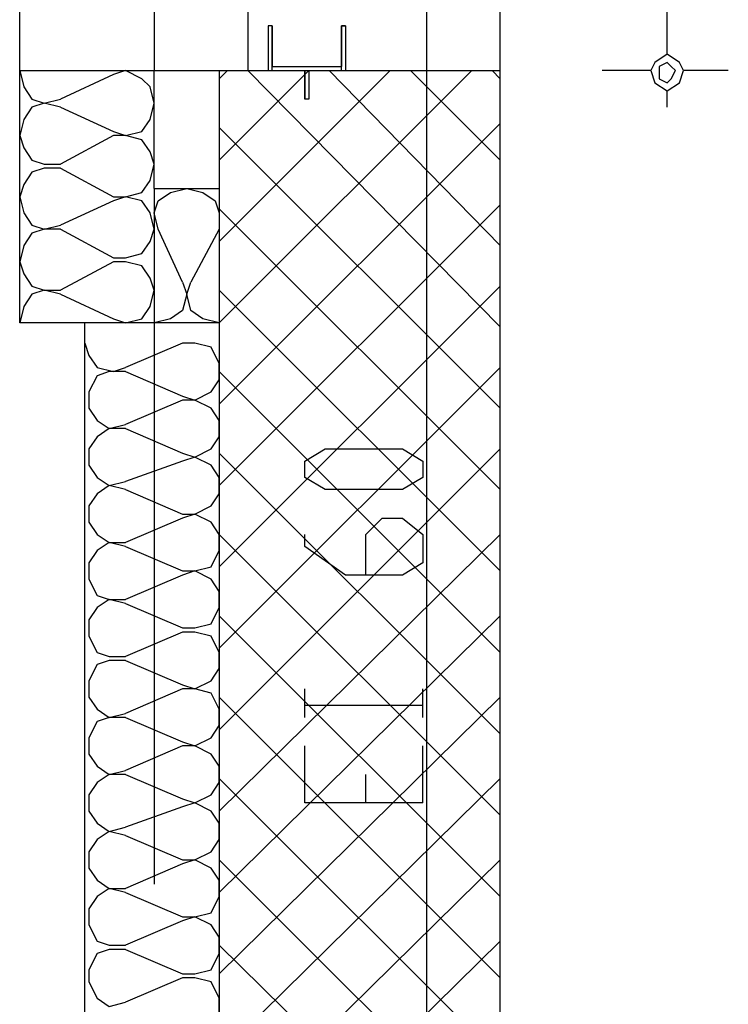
# Model space of a CAD drawing. Header units: millimetres. Extents: x 46 to 491, y -41 to 547.
# Tile 17 of 140: x 69.61 to 76.98, y 113.8 to 124.05. Entities that reach past the tile are written whole.
import ezdxf

# ---------------------------------------------------------------- set-up
doc = ezdxf.new("R2010")
doc.units = ezdxf.units.MM
doc.header["$LTSCALE"] = 10
doc.layers.add('xref', color=252, linetype='Continuous')

# ---------------------------------------------------------------- blocks, each defined once
blk = doc.blocks.new('stacja')
at = {"color": 9, "lineweight": 25}
for points in [[(17.018, 79.883), (17.018, 73.109666)], [(17.018, 79.883), (17.018, 73.109666), (17.695334, 73.109666)], [(17.991667, 79.883), (17.991667, 73.109666)], [(18.203334, 73.575333), (18.203334, 73.109666)], [(18.245667, 73.109666), (18.245667, 73.575333), (18.203334, 73.575333)], [(18.245667, 73.575333), (18.245667, 73.152)], [(18.965334, 73.109666), (18.965334, 73.575333), (19.007667, 73.575333), (18.965334, 73.575333), (18.965334, 73.152)], [(19.007667, 73.575333), (19.007667, 73.109666)], [(15.621, 73.109666), (15.663334, 72.940333), (15.748, 72.813333), (15.875, 72.771), (16.044334, 72.813333)], [(17.018, 70.485), (15.621, 70.485), (15.621, 73.109666), (17.018, 73.109666)], [(16.594667, 72.474666), (16.721667, 72.432333), (16.891, 72.474666), (16.975667, 72.601666), (17.018, 72.771), (16.975667, 72.940333), (16.891, 73.025), (16.721667, 73.109666), (16.594667, 73.067333)], [(17.018, 71.882), (17.018, 73.109666)], [(18.626667, 72.813333), (18.584334, 72.813333), (18.584334, 73.109666)], [(18.626667, 73.109666), (18.626667, 72.813333), (18.584334, 72.813333)], [(16.044334, 72.728666), (15.875, 72.771), (15.748, 72.728666), (15.663334, 72.601666), (15.621, 72.432333), (15.663334, 72.305333), (15.748, 72.178333), (15.875, 72.136), (16.044334, 72.136)], [(16.594667, 71.797333), (16.721667, 71.797333), (16.891, 71.839666), (16.975667, 71.966666), (17.018, 72.136), (16.975667, 72.263), (16.891, 72.39), (16.721667, 72.432333), (16.594667, 72.432333)], [(16.044334, 72.093666), (15.875, 72.093666), (15.748, 72.051333), (15.663334, 71.924333), (15.621, 71.797333), (15.663334, 71.628), (15.748, 71.501), (15.875, 71.458666), (16.044334, 71.501)], [(17.060334, 71.458666), (17.018, 71.628), (17.060334, 71.755), (17.187334, 71.839666), (17.356667, 71.882), (17.526, 71.839666), (17.653, 71.755), (17.695334, 71.628), (17.695334, 71.458666)], [(17.018, 71.882), (17.695334, 71.882), (17.695334, 70.485)], [(16.594667, 71.162333), (16.721667, 71.162333), (16.891, 71.204666), (16.975667, 71.331666), (17.018, 71.458666), (16.975667, 71.628), (16.891, 71.755), (16.721667, 71.797333), (16.594667, 71.755)], [(16.044334, 71.458666), (15.875, 71.458666), (15.748, 71.416333), (15.663334, 71.289333), (15.621, 71.12), (15.663334, 70.993), (15.748, 70.866), (15.875, 70.823666), (16.044334, 70.823666)], [(16.594667, 70.527333), (16.721667, 70.485), (16.891, 70.527333), (16.975667, 70.654333), (17.018, 70.823666), (16.975667, 70.950666), (16.891, 71.077666), (16.721667, 71.12), (16.594667, 71.12)], [(17.314334, 70.908333), (17.356667, 70.781333), (17.314334, 70.612), (17.187334, 70.527333), (17.018, 70.485)], [(17.695334, 70.485), (17.526, 70.527333), (17.399, 70.612), (17.356667, 70.781333), (17.399, 70.908333)], [(16.044334, 70.781333), (15.875, 70.823666), (15.748, 70.781333), (15.663334, 70.654333), (15.621, 70.485)], [(16.298334, 70.273333), (16.340667, 70.146333), (16.425334, 70.019333), (16.594667, 69.977), (16.721667, 70.019333)], [(17.314334, 69.723), (17.441334, 69.680666), (17.610667, 69.765333), (17.695334, 69.892333), (17.695334, 70.061666), (17.610667, 70.231), (17.441334, 70.273333), (17.314334, 70.273333)], [(16.721667, 69.977), (16.552334, 69.977), (16.425334, 69.934666), (16.340667, 69.765333), (16.340667, 69.596), (16.425334, 69.469), (16.552334, 69.384333), (16.721667, 69.426666)], [(17.314334, 69.130333), (17.441334, 69.088), (17.610667, 69.172666), (17.695334, 69.299666), (17.695334, 69.469), (17.610667, 69.596), (17.441334, 69.680666), (17.314334, 69.680666)], [(16.721667, 69.384333), (16.552334, 69.384333), (16.425334, 69.299666), (16.340667, 69.172666), (16.340667, 69.003333), (16.425334, 68.876333), (16.552334, 68.791666), (16.721667, 68.834)], [(17.314334, 68.495333), (17.441334, 68.495333), (17.610667, 68.58), (17.695334, 68.707), (17.695334, 68.876333), (17.610667, 69.003333), (17.441334, 69.088), (17.314334, 69.045666)], [(16.721667, 68.749333), (16.552334, 68.791666), (16.425334, 68.707), (16.340667, 68.58), (16.340667, 68.410666), (16.425334, 68.283666), (16.552334, 68.199), (16.721667, 68.199)], [(17.314334, 67.902666), (17.441334, 67.902666), (17.610667, 67.945), (17.695334, 68.114333), (17.695334, 68.283666), (17.610667, 68.410666), (17.441334, 68.495333), (17.314334, 68.453)], [(19.219334, 67.860333), (19.219334, 68.283666), (19.388667, 68.453), (19.600334, 68.453), (19.812, 68.283666), (19.812, 67.987333), (19.600334, 67.860333), (19.007667, 67.860333), (18.584334, 68.156666), (18.584334, 68.283666)], [(16.721667, 68.156666), (16.552334, 68.199), (16.425334, 68.114333), (16.340667, 67.987333), (16.340667, 67.818), (16.425334, 67.648666), (16.552334, 67.606333), (16.721667, 67.606333)], [(17.314334, 67.31), (17.441334, 67.31), (17.610667, 67.352333), (17.695334, 67.521666), (17.695334, 67.691), (17.610667, 67.818), (17.441334, 67.902666), (17.314334, 67.860333)], [(16.721667, 67.564), (16.552334, 67.606333), (16.425334, 67.521666), (16.340667, 67.394666), (16.340667, 67.225333), (16.425334, 67.056), (16.552334, 67.013666), (16.721667, 67.013666)], [(17.314334, 66.717333), (17.441334, 66.675), (17.610667, 66.759666), (17.695334, 66.886666), (17.695334, 67.056), (17.610667, 67.225333), (17.441334, 67.267666), (17.314334, 67.267666)], [(16.721667, 66.971333), (16.552334, 66.971333), (16.425334, 66.929), (16.340667, 66.759666), (16.340667, 66.590333), (16.425334, 66.463333), (16.552334, 66.378666), (16.721667, 66.421)], [(17.314334, 66.124666), (17.441334, 66.082333), (17.610667, 66.167), (17.695334, 66.294), (17.695334, 66.463333), (17.610667, 66.632666), (17.441334, 66.675), (17.314334, 66.675)], [(16.721667, 66.378666), (16.552334, 66.378666), (16.425334, 66.336333), (16.340667, 66.167), (16.340667, 65.997666), (16.425334, 65.870666), (16.552334, 65.786), (16.721667, 65.828333)], [(17.314334, 65.532), (17.441334, 65.489666), (17.610667, 65.574333), (17.695334, 65.701333), (17.695334, 65.870666), (17.610667, 65.997666), (17.441334, 66.082333), (17.314334, 66.082333)], [(19.812, 65.489666), (18.584334, 65.489666), (18.584334, 66.082333)], [(16.721667, 65.786), (16.552334, 65.786), (16.425334, 65.701333), (16.340667, 65.574333), (16.340667, 65.405), (16.425334, 65.278), (16.552334, 65.193333), (16.721667, 65.235666)], [(17.314334, 64.897), (17.441334, 64.897), (17.610667, 64.981666), (17.695334, 65.108666), (17.695334, 65.278), (17.610667, 65.405), (17.441334, 65.489666), (17.314334, 65.447333)], [(16.721667, 65.151), (16.552334, 65.193333), (16.425334, 65.108666), (16.340667, 64.981666), (16.340667, 64.812333), (16.425334, 64.685333), (16.552334, 64.600666), (16.721667, 64.600666)], [(17.314334, 64.304333), (17.441334, 64.304333), (17.610667, 64.346666), (17.695334, 64.516), (17.695334, 64.685333), (17.610667, 64.812333), (17.441334, 64.897), (17.314334, 64.854666)], [(16.721667, 64.558333), (16.552334, 64.600666), (16.425334, 64.516), (16.340667, 64.389), (16.340667, 64.219666), (16.425334, 64.050333), (16.552334, 64.008), (16.721667, 64.008)], [(17.314334, 63.711666), (17.441334, 63.711666), (17.610667, 63.754), (17.695334, 63.923333), (17.695334, 64.092666), (17.610667, 64.219666), (17.441334, 64.304333), (17.314334, 64.262)], [(16.721667, 63.965666), (16.552334, 63.965666), (16.425334, 63.923333), (16.340667, 63.754), (16.340667, 63.627), (16.425334, 63.457666), (16.552334, 63.373), (16.721667, 63.415333)], [(17.314334, 63.119), (17.441334, 63.076666), (17.610667, 63.161333), (17.695334, 63.288333), (17.695334, 63.457666), (17.610667, 63.627), (17.441334, 63.669333), (17.314334, 63.669333)]]:
    blk.add_lwpolyline(points, dxfattribs=at)
for points in [[(22.521334, 73.109666), (22.479, 73.194333), (22.352, 73.279), (22.225, 73.194333), (22.182667, 73.109666), (22.225, 72.982666), (22.352, 72.898), (22.479, 72.982666)], [(22.267334, 73.109666), (22.267334, 73.025), (22.352, 72.982666), (22.394334, 73.025), (22.436667, 73.109666), (22.394334, 73.152), (22.352, 73.194333), (22.267334, 73.152)], [(19.812, 68.876333), (19.600334, 68.749333), (18.796, 68.749333), (18.584334, 68.876333), (18.584334, 69.045666), (18.796, 69.172666), (19.600334, 69.172666), (19.812, 69.045666)]]:
    blk.add_lwpolyline(points, close=True, dxfattribs=at)
for points in [[(15.621, 73.109666), (15.621, 73.109666), (15.621, 90.17), (15.621, 90.17)], [(20.616334, 73.109666), (20.616334, 73.109666), (20.616334, 90.17), (20.616334, 90.17)], [(22.352, 73.279), (22.352, 73.279), (22.352, 90.000666), (22.352, 90.000666)], [(19.854334, 58.462333), (19.854334, 58.462333), (19.854334, 76.115333), (19.854334, 76.115333)], [(18.245667, 73.152), (18.245667, 73.152), (18.965334, 73.152), (18.965334, 73.152)], [(16.594667, 73.067333), (16.594667, 73.067333), (16.044334, 72.813333), (16.044334, 72.813333)], [(17.695334, 73.025), (17.695334, 73.025), (17.78, 73.109666), (17.78, 73.109666)], [(17.695334, 72.178333), (17.695334, 72.178333), (18.626667, 73.109666), (18.626667, 73.109666)], [(17.695334, 71.331666), (17.695334, 71.331666), (19.473334, 73.109666), (19.473334, 73.109666)], [(17.695334, 70.485), (17.695334, 70.485), (20.32, 73.109666), (20.32, 73.109666)], [(17.695334, 73.109666), (17.695334, 73.109666), (17.695334, 30.607), (17.695334, 30.607)], [(17.695334, 73.109666), (17.695334, 73.109666), (20.616334, 73.109666), (20.616334, 73.109666)], [(20.616334, 70.442666), (20.616334, 70.442666), (17.991667, 73.109666), (17.991667, 73.109666)], [(18.203334, 73.109666), (18.203334, 73.109666), (18.584334, 73.109666), (18.584334, 73.109666)], [(18.245667, 73.109666), (18.245667, 73.109666), (18.965334, 73.109666), (18.965334, 73.109666)], [(18.584334, 73.109666), (18.584334, 73.109666), (18.584334, 72.813333), (18.584334, 72.813333)], [(18.626667, 73.109666), (18.626667, 73.109666), (18.626667, 72.813333), (18.626667, 72.813333)], [(18.626667, 73.109666), (18.626667, 73.109666), (19.007667, 73.109666), (19.007667, 73.109666)], [(20.616334, 71.289333), (20.616334, 71.289333), (18.838334, 73.109666), (18.838334, 73.109666)], [(20.616334, 72.178333), (20.616334, 72.178333), (19.685, 73.109666), (19.685, 73.109666)], [(20.616334, 73.025), (20.616334, 73.025), (20.531667, 73.109666), (20.531667, 73.109666)], [(20.616334, 63.203666), (20.616334, 63.203666), (20.616334, 73.109666), (20.616334, 73.109666)], [(22.182667, 73.109666), (22.182667, 73.109666), (21.674667, 73.109666), (21.674667, 73.109666)], [(22.987, 73.109666), (22.987, 73.109666), (22.521334, 73.109666), (22.521334, 73.109666)], [(22.352, 72.728666), (22.352, 72.728666), (22.352, 72.898), (22.352, 72.898)], [(16.044334, 72.728666), (16.044334, 72.728666), (16.594667, 72.474666), (16.594667, 72.474666)], [(17.695334, 69.638333), (17.695334, 69.638333), (20.616334, 72.559333), (20.616334, 72.559333)], [(16.594667, 72.432333), (16.594667, 72.432333), (16.044334, 72.136), (16.044334, 72.136)], [(20.616334, 69.596), (20.616334, 69.596), (17.695334, 72.517), (17.695334, 72.517)], [(16.044334, 72.093666), (16.044334, 72.093666), (16.594667, 71.797333), (16.594667, 71.797333)], [(17.018, 71.882), (17.018, 71.882), (17.018, 64.643), (17.018, 64.643)], [(16.594667, 71.755), (16.594667, 71.755), (16.044334, 71.501), (16.044334, 71.501)], [(17.695334, 68.791666), (17.695334, 68.791666), (20.616334, 71.712666), (20.616334, 71.712666)], [(20.616334, 68.749333), (20.616334, 68.749333), (17.695334, 71.670333), (17.695334, 71.670333)], [(16.044334, 71.458666), (16.044334, 71.458666), (16.594667, 71.162333), (16.594667, 71.162333)], [(17.314334, 70.908333), (17.314334, 70.908333), (17.060334, 71.458666), (17.060334, 71.458666)], [(17.695334, 71.458666), (17.695334, 71.458666), (17.399, 70.908333), (17.399, 70.908333)], [(16.594667, 71.12), (16.594667, 71.12), (16.044334, 70.823666), (16.044334, 70.823666)], [(17.695334, 67.945), (17.695334, 67.945), (20.616334, 70.866), (20.616334, 70.866)], [(20.616334, 67.902666), (20.616334, 67.902666), (17.695334, 70.823666), (17.695334, 70.823666)], [(16.044334, 70.781333), (16.044334, 70.781333), (16.594667, 70.527333), (16.594667, 70.527333)], [(16.298334, 36.703), (16.298334, 36.703), (16.298334, 70.485), (16.298334, 70.485)], [(17.695334, 70.485), (17.695334, 70.485), (17.018, 70.485), (17.018, 70.485)], [(17.314334, 70.273333), (17.314334, 70.273333), (16.721667, 70.019333), (16.721667, 70.019333)], [(16.721667, 69.977), (16.721667, 69.977), (17.314334, 69.723), (17.314334, 69.723)], [(17.695334, 67.098333), (17.695334, 67.098333), (20.616334, 70.019333), (20.616334, 70.019333)], [(20.616334, 67.056), (20.616334, 67.056), (17.695334, 69.977), (17.695334, 69.977)], [(17.314334, 69.680666), (17.314334, 69.680666), (16.721667, 69.426666), (16.721667, 69.426666)], [(16.721667, 69.384333), (16.721667, 69.384333), (17.314334, 69.130333), (17.314334, 69.130333)], [(17.695334, 66.251666), (17.695334, 66.251666), (20.616334, 69.172666), (20.616334, 69.172666)], [(20.616334, 66.209333), (20.616334, 66.209333), (17.695334, 69.130333), (17.695334, 69.130333)], [(17.314334, 69.045666), (17.314334, 69.045666), (16.721667, 68.834), (16.721667, 68.834)], [(16.721667, 68.749333), (16.721667, 68.749333), (17.314334, 68.495333), (17.314334, 68.495333)], [(17.314334, 68.453), (17.314334, 68.453), (16.721667, 68.199), (16.721667, 68.199)], [(17.695334, 65.405), (17.695334, 65.405), (20.616334, 68.283666), (20.616334, 68.283666)], [(20.616334, 65.362666), (20.616334, 65.362666), (17.695334, 68.283666), (17.695334, 68.283666)], [(16.721667, 68.156666), (16.721667, 68.156666), (17.314334, 67.902666), (17.314334, 67.902666)], [(17.314334, 67.860333), (17.314334, 67.860333), (16.721667, 67.606333), (16.721667, 67.606333)], [(16.721667, 67.564), (16.721667, 67.564), (17.314334, 67.31), (17.314334, 67.31)], [(17.695334, 64.558333), (17.695334, 64.558333), (20.616334, 67.437), (20.616334, 67.437)], [(20.616334, 64.516), (20.616334, 64.516), (17.695334, 67.437), (17.695334, 67.437)], [(17.314334, 67.267666), (17.314334, 67.267666), (16.721667, 67.013666), (16.721667, 67.013666)], [(16.721667, 66.971333), (16.721667, 66.971333), (17.314334, 66.717333), (17.314334, 66.717333)], [(17.314334, 66.675), (17.314334, 66.675), (16.721667, 66.421), (16.721667, 66.421)], [(17.695334, 63.711666), (17.695334, 63.711666), (20.616334, 66.590333), (20.616334, 66.590333)], [(20.616334, 63.669333), (20.616334, 63.669333), (17.695334, 66.590333), (17.695334, 66.590333)], [(18.584334, 66.378666), (18.584334, 66.378666), (18.584334, 66.675), (18.584334, 66.675)], [(19.812, 66.378666), (19.812, 66.378666), (19.812, 66.675), (19.812, 66.675)], [(18.584334, 66.505666), (18.584334, 66.505666), (19.812, 66.505666), (19.812, 66.505666)], [(16.721667, 66.378666), (16.721667, 66.378666), (17.314334, 66.124666), (17.314334, 66.124666)], [(17.314334, 66.082333), (17.314334, 66.082333), (16.721667, 65.828333), (16.721667, 65.828333)], [(19.812, 65.489666), (19.812, 65.489666), (19.812, 66.082333), (19.812, 66.082333)], [(16.721667, 65.786), (16.721667, 65.786), (17.314334, 65.532), (17.314334, 65.532)], [(19.219334, 65.489666), (19.219334, 65.489666), (19.219334, 65.786), (19.219334, 65.786)], [(17.695334, 62.865), (17.695334, 62.865), (20.616334, 65.743666), (20.616334, 65.743666)], [(20.616334, 62.822666), (20.616334, 62.822666), (17.695334, 65.743666), (17.695334, 65.743666)], [(17.314334, 65.447333), (17.314334, 65.447333), (16.721667, 65.235666), (16.721667, 65.235666)], [(16.721667, 65.151), (16.721667, 65.151), (17.314334, 64.897), (17.314334, 64.897)], [(17.314334, 64.854666), (17.314334, 64.854666), (16.721667, 64.600666), (16.721667, 64.600666)], [(17.695334, 62.018333), (17.695334, 62.018333), (20.616334, 64.897), (20.616334, 64.897)], [(20.616334, 61.976), (20.616334, 61.976), (17.695334, 64.897), (17.695334, 64.897)], [(16.721667, 64.558333), (16.721667, 64.558333), (17.314334, 64.304333), (17.314334, 64.304333)], [(17.314334, 64.262), (17.314334, 64.262), (16.721667, 64.008), (16.721667, 64.008)], [(17.695334, 61.171666), (17.695334, 61.171666), (20.616334, 64.050333), (20.616334, 64.050333)], [(16.721667, 63.965666), (16.721667, 63.965666), (17.314334, 63.711666), (17.314334, 63.711666)], [(20.616334, 61.129333), (20.616334, 61.129333), (17.695334, 64.008), (17.695334, 64.008)], [(17.314334, 63.669333), (17.314334, 63.669333), (16.721667, 63.415333), (16.721667, 63.415333)]]:
    blk.add_open_spline(points, degree=3, dxfattribs=at)

msp = doc.modelspace()

# ---------------------------------------------------------------- block references
at = {"layer": 'xref'}
msp.add_blockref('stacja', (53.992334, 50.410128), dxfattribs=at)

doc.saveas('drawing.dxf')
